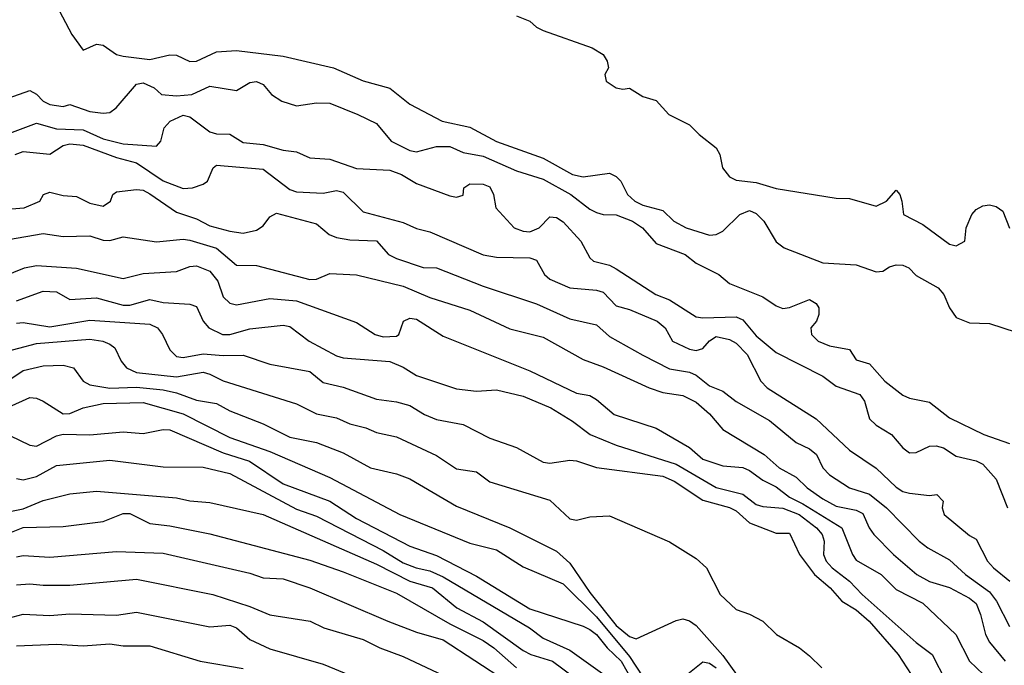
# Model space of a CAD drawing. Header units: metres. Extents: x -46681 to -43747, y -240911 to -237677.
# Tile 26 of 256: x -46200 to -46126, y -240745 to -240697. Entities that reach past the tile are written whole.
import ezdxf

# ---------------------------------------------------------------- set-up
doc = ezdxf.new("R2010")
doc.units = ezdxf.units.M
doc.layers.add('CONTOUR_INDEX', color=1, linetype='Continuous')
doc.layers.add('CONTOUR_INTER', color=3, linetype='Continuous')

msp = doc.modelspace()

# ---------------------------------------------------------------- linework, layer by layer
at = {"layer": 'CONTOUR_INDEX'}
for points, elevation in [([(-46201.095, -240705.411), (-46199.095, -240704.668), (-46197.595, -240705.105), (-46195.595, -240705.168), (-46194.095, -240705.85), (-46192.595, -240706.215), (-46190.095, -240706.392), (-46189.768, -240706.02), (-46189.533, -240705.02), (-46189.073, -240704.52), (-46188.095, -240704.083), (-46187.595, -240704.2), (-46186.095, -240705.315), (-46185.595, -240705.47), (-46184.595, -240705.491), (-46183.595, -240706.118), (-46182.095, -240706.271), (-46180.595, -240706.692), (-46179.595, -240706.827), (-46178.595, -240707.28), (-46177.095, -240707.383), (-46175.095, -240708.082), (-46172.595, -240708.196), (-46171.703, -240708.52), (-46170.595, -240709.198), (-46168.095, -240710.112), (-46167.595, -240710.213), (-46167.095, -240710.074), (-46167.04, -240709.52), (-46166.595, -240709.232), (-46165.595, -240709.242), (-46165.095, -240709.454), (-46164.819, -240710.02), (-46164.641, -240711.02), (-46163.266, -240712.52), (-46162.595, -240712.781), (-46162.095, -240712.823), (-46161.373, -240712.52), (-46160.595, -240711.694), (-46160.095, -240711.748), (-46159.595, -240712.058), (-46158.259, -240713.52), (-46157.595, -240714.758), (-46157.313, -240715.02), (-46156.095, -240715.327), (-46155.595, -240715.585), (-46152.627, -240717.52), (-46151.595, -240717.921), (-46149.595, -240719.19), (-46149.095, -240719.278), (-46146.595, -240719.206), (-46146.095, -240719.417), (-46145.095, -240720.626), (-46143.595, -240721.878), (-46140.095, -240723.655), (-46139.095, -240724.394), (-46137.327, -240725.02), (-46136.974, -240725.52), (-46136.595, -240726.839), (-46136.095, -240727.307), (-46134.947, -240728.02), (-46134.095, -240729.026), (-46133.595, -240729.398), (-46133.095, -240729.377), (-46132.095, -240728.9), (-46131.595, -240728.88), (-46131.04, -240729.02), (-46130.095, -240729.635), (-46128.595, -240730.003), (-46128.095, -240730.252), (-46127.095, -240731.361), (-46126.248, -240733.52)], 115), ([(-46200.595, -240718.002), (-46198.595, -240717.282), (-46197.595, -240717.31), (-46196.595, -240717.894), (-46194.595, -240717.759), (-46192.595, -240718.313), (-46192.095, -240718.32), (-46190.595, -240717.9), (-46189.595, -240718.129), (-46187.595, -240718.241), (-46187.095, -240718.425), (-46186.607, -240719.52), (-46186.163, -240720.02), (-46185.136, -240720.52), (-46184.595, -240720.516), (-46183.095, -240720.098), (-46180.595, -240719.813), (-46180.095, -240719.918), (-46178.65, -240721.02), (-46176.595, -240722.115), (-46176.095, -240722.266), (-46172.595, -240722.555), (-46171.595, -240722.96), (-46170.595, -240723.582), (-46167.595, -240724.601), (-46166.095, -240724.78), (-46164.595, -240724.663), (-46162.595, -240725.145), (-46160.499, -240726.02), (-46158.877, -240727.02), (-46157.556, -240728.02), (-46155.595, -240728.809), (-46151.095, -240730.251), (-46148.095, -240731.992), (-46146.095, -240732.496), (-46145.095, -240733.264), (-46144.595, -240733.424), (-46143.095, -240733.53), (-46141.877, -240734.02), (-46140.576, -240735.02), (-46140.152, -240735.52), (-46140.005, -240736.02), (-46140.05, -240737.02), (-46139.849, -240737.52), (-46139.406, -240738.02), (-46138.095, -240739.025), (-46137.161, -240740.02), (-46133.095, -240743.619), (-46131.895, -240744.52), (-46130.874, -240746.52)], 120), ([(-46201.095, -240728.094), (-46199.595, -240728.825), (-46199.095, -240728.89), (-46197.595, -240728.129), (-46197.095, -240727.996), (-46195.095, -240728.039), (-46192.595, -240727.808), (-46191.095, -240727.94), (-46189.595, -240727.651), (-46189.095, -240727.669), (-46185.095, -240729.389), (-46183.131, -240730.02), (-46180.595, -240731.707), (-46177.095, -240733.014), (-46175.095, -240734.309), (-46171.095, -240736.381), (-46169.095, -240737.082), (-46166.095, -240738.636), (-46162.095, -240741.089), (-46158.095, -240742.384), (-46157.595, -240742.645), (-46157.095, -240743.014), (-46156.288, -240744.02), (-46155.236, -240745.02), (-46154.388, -240746.52)], 125), ([(-46200.595, -240739.282), (-46199.595, -240739.206), (-46198.595, -240739.325), (-46196.595, -240739.314), (-46191.595, -240738.872), (-46185.86, -240740.02), (-46183.095, -240740.914), (-46181.595, -240741.536), (-46178.573, -240742.02), (-46177.541, -240742.52), (-46174.595, -240743.401), (-46173.33, -240744.02), (-46171.595, -240744.661), (-46165.595, -240747.478)], 130)]:
    msp.add_lwpolyline(points, dxfattribs=dict(at, elevation=elevation))
at = {"layer": 'CONTOUR_INTER'}
for points, elevation in [([(-46198.095, -240694.883), (-46196.452, -240698.02), (-46195.595, -240699.202), (-46194.595, -240698.748), (-46194.095, -240698.824), (-46193.091, -240699.52), (-46192.595, -240699.643), (-46190.595, -240699.889), (-46189.095, -240699.553), (-46188.595, -240699.581), (-46187.595, -240700.056), (-46187.095, -240700.023), (-46185.595, -240699.328), (-46184.095, -240699.221), (-46180.595, -240699.636), (-46176.814, -240700.52), (-46174.595, -240701.49), (-46172.595, -240702.052), (-46171.095, -240703.257), (-46168.668, -240704.52), (-46166.595, -240704.961), (-46164.595, -240706.037), (-46161.095, -240707.294), (-46158.892, -240708.52), (-46158.095, -240708.693), (-46156.095, -240708.426), (-46155.595, -240708.66), (-46155.249, -240709.02), (-46154.747, -240710.02), (-46154.205, -240710.52), (-46153.595, -240710.818), (-46152.095, -240711.22), (-46151.291, -240712.02), (-46150.345, -240712.52), (-46148.595, -240713.077), (-46148.095, -240713.027), (-46147.595, -240712.762), (-46146.324, -240711.52), (-46145.595, -240711.217), (-46145.095, -240711.441), (-46144.533, -240712.02), (-46143.595, -240713.571), (-46143, -240714.02), (-46140.095, -240715.154), (-46137.595, -240715.299), (-46136.095, -240715.819), (-46135.595, -240715.76), (-46135.095, -240715.445), (-46134.595, -240715.307), (-46134.095, -240715.309), (-46133.658, -240715.52), (-46133.095, -240716.088), (-46131.438, -240717.02), (-46131.031, -240717.52), (-46130.595, -240718.519), (-46130.095, -240719.254), (-46129.095, -240719.634), (-46127.595, -240719.696), (-46125.595, -240720.342)], 113), ([(-46163.095, -240696.632), (-46162.08, -240697.02), (-46161.595, -240697.471), (-46161.095, -240697.73), (-46157.419, -240699.02), (-46156.595, -240699.532), (-46156.286, -240700.02), (-46156.178, -240700.52), (-46156.446, -240701.02), (-46156.357, -240701.52), (-46155.614, -240702.02), (-46155.095, -240702.114), (-46154.595, -240702.044), (-46153.595, -240702.661), (-46152.595, -240702.97), (-46151.646, -240704.02), (-46150.095, -240704.796), (-46149.389, -240705.52), (-46148.106, -240706.52), (-46147.82, -240707.02), (-46147.622, -240708.02), (-46147.095, -240708.691), (-46146.595, -240708.947), (-46145.095, -240709.131), (-46143.595, -240709.58), (-46139.095, -240710.295), (-46138.095, -240710.313), (-46136.095, -240710.889), (-46135.317, -240710.52), (-46134.595, -240709.702), (-46134.325, -240710.02), (-46134.163, -240710.52), (-46134.051, -240711.52), (-46132.595, -240712.264), (-46130.595, -240713.749), (-46130.095, -240713.875), (-46129.456, -240713.52), (-46129.357, -240712.52), (-46128.922, -240711.52), (-46128.595, -240711.15), (-46128.095, -240710.867), (-46127.595, -240710.796), (-46127.095, -240710.909), (-46126.595, -240711.276), (-46126.095, -240712.557)], 112), ([(-46202.095, -240703.098), (-46199.595, -240702.23), (-46199.095, -240702.49), (-46198.595, -240703.03), (-46198.095, -240703.281), (-46197.095, -240703.428), (-46196.595, -240703.265), (-46195.095, -240703.797), (-46194.095, -240703.932), (-46193.595, -240703.878), (-46193.127, -240703.52), (-46191.595, -240701.743), (-46191.095, -240701.654), (-46190.273, -240702.02), (-46189.728, -240702.52), (-46188.595, -240702.622), (-46187.452, -240702.52), (-46186.095, -240701.894), (-46184.095, -240702.22), (-46183.095, -240701.622), (-46182.595, -240701.539), (-46182.095, -240701.767), (-46181.476, -240702.52), (-46180.69, -240703.02), (-46179.595, -240703.366), (-46178.095, -240703.159), (-46177.095, -240703.181), (-46174.98, -240704.02), (-46173.595, -240704.703), (-46172.48, -240706.02), (-46171.095, -240706.721), (-46170.595, -240706.811), (-46169.095, -240706.421), (-46168.095, -240706.43), (-46167.095, -240706.865), (-46165.595, -240707.137), (-46163.095, -240708.245), (-46161.095, -240708.861), (-46159.001, -240710.02), (-46157.595, -240711.117), (-46157.095, -240711.37), (-46156.595, -240711.522), (-46155.595, -240711.549), (-46154.38, -240712.02), (-46153.635, -240712.52), (-46152.595, -240713.692), (-46150.441, -240714.52), (-46149.595, -240715.166), (-46147.912, -240716.02), (-46147.095, -240716.7), (-46144.595, -240717.683), (-46143.595, -240718.372), (-46143.095, -240718.576), (-46142.595, -240718.495), (-46141.095, -240717.903), (-46140.595, -240718.189), (-46140.409, -240718.52), (-46140.393, -240719.02), (-46140.569, -240719.52), (-46141.007, -240720.02), (-46140.963, -240720.52), (-46140.451, -240721.02), (-46139.595, -240721.369), (-46138.095, -240721.636), (-46137.595, -240722.415), (-46136.595, -240722.715), (-46135.45, -240724.02), (-46134.095, -240725.064), (-46133.595, -240725.287), (-46132.095, -240725.582), (-46130.595, -240726.774), (-46128.022, -240728.02), (-46126.095, -240728.701)], 114), ([(-46200.703, -240707.02), (-46200.095, -240706.793), (-46198.095, -240706.99), (-46197.095, -240706.353), (-46196.595, -240706.229), (-46195.595, -240706.311), (-46193.095, -240707.238), (-46191.595, -240707.642), (-46189.595, -240708.995), (-46188.095, -240709.559), (-46187.404, -240709.52), (-46186.595, -240709.251), (-46186.272, -240709.02), (-46185.852, -240708.02), (-46185.595, -240707.827), (-46182.095, -240708.123), (-46180.095, -240709.656), (-46179.595, -240709.831), (-46177.595, -240709.918), (-46176.595, -240709.72), (-46176.095, -240709.848), (-46174.595, -240711.311), (-46171.595, -240712.122), (-46170.595, -240712.571), (-46169.595, -240712.819), (-46165.595, -240714.545), (-46164.595, -240714.722), (-46162.095, -240714.768), (-46161.595, -240714.935), (-46160.974, -240716.02), (-46160.595, -240716.375), (-46159.095, -240717.032), (-46157.095, -240717.193), (-46156.595, -240717.349), (-46155.595, -240718.367), (-46154.595, -240718.652), (-46152.539, -240719.52), (-46151.935, -240720.02), (-46151.383, -240721.02), (-46150.095, -240721.631), (-46149.595, -240721.73), (-46149.095, -240721.577), (-46148.595, -240720.993), (-46148.095, -240720.658), (-46147.095, -240720.883), (-46146.595, -240721.171), (-46145.781, -240722.02), (-46144.741, -240724.02), (-46144.272, -240724.52), (-46140.595, -240726.845), (-46138.095, -240729.19), (-46136.095, -240730.533), (-46134.595, -240731.963), (-46134.095, -240732.286), (-46133.595, -240732.406), (-46132.095, -240732.6), (-46131.557, -240732.52), (-46131.062, -240733.02), (-46131.146, -240733.52), (-46130.996, -240734.02), (-46129.095, -240735.603), (-46128.595, -240735.871), (-46127.738, -240737.52), (-46127.303, -240738.02), (-46126.063, -240739.02)], 116), ([(-46201.595, -240711.149), (-46200.033, -240711.02), (-46198.845, -240710.52), (-46198.583, -240710.02), (-46198.095, -240709.85), (-46197.095, -240710.107), (-46196.095, -240710.171), (-46195.095, -240710.662), (-46194.095, -240710.885), (-46193.557, -240710.52), (-46193.374, -240710.02), (-46193.095, -240709.814), (-46191.595, -240709.634), (-46191.095, -240709.697), (-46190.595, -240709.968), (-46188.595, -240711.339), (-46187.095, -240711.847), (-46186.095, -240712.363), (-46184.595, -240712.781), (-46183.595, -240712.921), (-46182.595, -240712.698), (-46182.095, -240712.363), (-46181.595, -240711.705), (-46181.095, -240711.43), (-46178.095, -240712.213), (-46177.136, -240713.02), (-46176.595, -240713.249), (-46175.595, -240713.431), (-46173.595, -240713.485), (-46172.701, -240714.52), (-46172.095, -240714.812), (-46170.095, -240715.484), (-46169.095, -240715.526), (-46165.595, -240716.904), (-46161.595, -240718.213), (-46159.095, -240719.348), (-46157.095, -240719.784), (-46156.095, -240720.677), (-46153.595, -240722.079), (-46151.595, -240723.083), (-46150.095, -240723.345), (-46149.595, -240723.567), (-46148.595, -240724.358), (-46147.595, -240724.766), (-46146.595, -240725.548), (-46144.095, -240726.967), (-46142.095, -240728.616), (-46141.095, -240729.087), (-46140.572, -240729.52), (-46140.095, -240730.516), (-46139.595, -240731.041), (-46138.095, -240732.014), (-46136.595, -240732.498), (-46135.321, -240733.52), (-46132.877, -240736.02), (-46132.212, -240736.52), (-46130.595, -240737.411), (-46129.391, -240738.52), (-46127.595, -240739.81), (-46127.076, -240740.52), (-46126.095, -240742.404)], 117), ([(-46203.095, -240713.724), (-46198.595, -240712.935), (-46197.095, -240713.172), (-46195.095, -240713.121), (-46194.095, -240713.451), (-46193.595, -240713.477), (-46192.595, -240713.204), (-46190.095, -240713.576), (-46188.095, -240713.358), (-46187.595, -240713.44), (-46185.595, -240714.037), (-46184.095, -240715.324), (-46182.595, -240715.337), (-46178.595, -240716.397), (-46178.095, -240716.372), (-46177.095, -240715.948), (-46175.095, -240716.04), (-46171.595, -240716.891), (-46169.595, -240717.755), (-46166.595, -240718.7), (-46163.595, -240720.084), (-46161.095, -240720.725), (-46158.095, -240722.397), (-46156.595, -240722.94), (-46153.119, -240724.52), (-46152.095, -240724.872), (-46150.595, -240725.09), (-46149.595, -240725.593), (-46148.595, -240726.46), (-46147.595, -240727.646), (-46144.494, -240729.52), (-46143.368, -240730.52), (-46142.095, -240731.222), (-46141.286, -240732.02), (-46140.095, -240732.846), (-46139.095, -240733.4), (-46137.595, -240733.692), (-46137.095, -240733.95), (-46136.635, -240735.02), (-46136.27, -240735.52), (-46134.786, -240737.02), (-46133.052, -240738.52), (-46132.095, -240739.041), (-46130.595, -240739.481), (-46129.095, -240740.284), (-46128.595, -240740.696), (-46128.259, -240741.52), (-46127.887, -240743.02), (-46127.595, -240743.579), (-46126.41, -240745.02)], 118), ([(-46201.595, -240716.158), (-46200.002, -240715.52), (-46199.095, -240715.338), (-46196.095, -240715.535), (-46192.595, -240716.317), (-46191.095, -240715.957), (-46188.595, -240715.804), (-46187.595, -240715.408), (-46187.095, -240715.363), (-46186.095, -240715.762), (-46185.493, -240716.52), (-46185.095, -240717.685), (-46184.595, -240718.165), (-46184.095, -240718.287), (-46181.595, -240717.82), (-46179.595, -240717.984), (-46175.095, -240719.624), (-46173.698, -240720.52), (-46173.095, -240720.697), (-46172.095, -240720.633), (-46171.926, -240720.52), (-46171.569, -240719.52), (-46171.095, -240719.293), (-46170.595, -240719.376), (-46168.595, -240720.635), (-46162.095, -240723.233), (-46158.595, -240724.925), (-46157.595, -240725.1), (-46157.095, -240725.382), (-46155.769, -240726.52), (-46152.595, -240727.543), (-46150.095, -240728.996), (-46149.095, -240729.868), (-46147.595, -240730.379), (-46146.095, -240730.491), (-46145.595, -240730.726), (-46144.595, -240731.434), (-46143.595, -240731.949), (-46142.595, -240732.709), (-46141.595, -240733.206), (-46138.679, -240735.02), (-46137.877, -240737.02), (-46137.595, -240737.433), (-46135.732, -240738.52), (-46134.595, -240739.629), (-46132.595, -240740.661), (-46130.128, -240743.02), (-46129.095, -240745.003), (-46128.056, -240746.02)], 119), ([(-46200.595, -240719.667), (-46200.095, -240719.627), (-46198.095, -240719.933), (-46195.095, -240719.452), (-46190.595, -240719.755), (-46190.032, -240720.02), (-46189.644, -240720.52), (-46189.095, -240721.671), (-46188.595, -240722.159), (-46188.095, -240722.232), (-46186.595, -240721.972), (-46185.095, -240722.104), (-46183.595, -240722.059), (-46181.595, -240722.756), (-46178.595, -240723.293), (-46177.595, -240724.115), (-46176.095, -240724.475), (-46173.595, -240725.37), (-46172.095, -240725.573), (-46171.095, -240725.848), (-46170, -240726.52), (-46169.095, -240726.901), (-46167.095, -240727.259), (-46165.095, -240728.302), (-46163.095, -240728.981), (-46161.095, -240730.085), (-46160.595, -240730.176), (-46159.095, -240729.947), (-46158.595, -240729.993), (-46157.095, -240730.481), (-46152.095, -240731.139), (-46151.262, -240731.52), (-46149.095, -240732.93), (-46147.095, -240733.482), (-46146.595, -240733.739), (-46145.595, -240734.639), (-46143.595, -240735.423), (-46142.595, -240735.422), (-46141.841, -240737.02), (-46140.725, -240738.52), (-46139.554, -240739.52), (-46138.667, -240740.52), (-46137.595, -240741.169), (-46136.63, -240742.02), (-46134.439, -240744.52), (-46133.47, -240746.02)], 121), ([(-46203.095, -240722.253), (-46199.095, -240721.186), (-46195.095, -240720.864), (-46194.135, -240721.02), (-46193.595, -240721.25), (-46193.219, -240721.52), (-46192.752, -240722.52), (-46192.359, -240723.02), (-46191.595, -240723.372), (-46188.595, -240723.699), (-46186.595, -240723.346), (-46186.095, -240723.497), (-46185.095, -240723.999), (-46179.595, -240725.73), (-46178.095, -240726.48), (-46176.595, -240726.763), (-46175.595, -240727.217), (-46174.389, -240727.52), (-46173.595, -240727.862), (-46172.095, -240728.199), (-46169.095, -240729.587), (-46167.595, -240730.586), (-46166.095, -240730.829), (-46165.095, -240731.573), (-46160.595, -240732.93), (-46159.095, -240734.341), (-46158.595, -240734.44), (-46157.595, -240734.181), (-46156.095, -240734.111), (-46151.595, -240736.06), (-46149.595, -240737.32), (-46148.819, -240738.02), (-46147.793, -240740.02), (-46146.595, -240741.136), (-46145.595, -240741.481), (-46144.61, -240742.02), (-46143.568, -240743.02), (-46141.85, -240744.02), (-46141.095, -240744.625), (-46140.172, -240745.52)], 122), ([(-46202.095, -240724.54), (-46200.095, -240723.213), (-46198.595, -240722.874), (-46197.095, -240722.825), (-46196.314, -240723.02), (-46195.591, -240724.02), (-46195.095, -240724.295), (-46193.595, -240724.538), (-46191.595, -240724.471), (-46189.595, -240724.668), (-46188.595, -240724.889), (-46187.095, -240725.432), (-46185.595, -240725.682), (-46184.595, -240726.247), (-46182.095, -240727.225), (-46180.095, -240728.225), (-46178.095, -240728.614), (-46176.095, -240729.38), (-46174.044, -240730.52), (-46172.095, -240730.964), (-46171.095, -240731.346), (-46167.595, -240733.404), (-46163.595, -240735.018), (-46160.095, -240736.758), (-46159.095, -240737.675), (-46157.595, -240739.858), (-46155.595, -240742.333), (-46154.595, -240743.172), (-46154.095, -240743.339), (-46151.095, -240741.977), (-46150.595, -240741.851), (-46150.095, -240741.984), (-46149.595, -240742.347), (-46147.595, -240744.58), (-46146.586, -240746.02)], 123), ([(-46203.095, -240726.816), (-46199.595, -240725.231), (-46199.095, -240725.286), (-46198.595, -240725.52), (-46197.095, -240726.475), (-46196.595, -240726.453), (-46195.595, -240726.025), (-46194.095, -240725.685), (-46191.095, -240725.62), (-46188.095, -240726.474), (-46184.595, -240728.251), (-46181.595, -240729.293), (-46177.095, -240731.239), (-46171.83, -240734.02), (-46166.595, -240736.161), (-46164.595, -240736.664), (-46162.595, -240737.947), (-46159.595, -240739.226), (-46157.095, -240741.697), (-46154.595, -240744.673), (-46153.595, -240746.181)], 124), ([(-46200.595, -240731.326), (-46200.095, -240731.427), (-46199.095, -240731.175), (-46197.595, -240730.352), (-46193.595, -240729.936), (-46189.595, -240730.433), (-46186.595, -240730.478), (-46184.595, -240730.942), (-46179.595, -240733.626), (-46178.095, -240734.132), (-46173.095, -240736.72), (-46171.595, -240737.634), (-46170.615, -240738.02), (-46169.595, -240738.249), (-46168.595, -240738.691), (-46162.11, -240742.52), (-46161.095, -240743.302), (-46159.095, -240744.192), (-46156.095, -240746.312)], 126), ([(-46201.095, -240733.785), (-46200.095, -240733.593), (-46198.595, -240732.959), (-46196.595, -240732.477), (-46194.595, -240732.278), (-46188.595, -240732.771), (-46187.595, -240732.997), (-46186.095, -240733.119), (-46182.095, -240734.012), (-46173.595, -240737.751), (-46171.095, -240739.009), (-46169.385, -240739.52), (-46167.565, -240741.02), (-46165.595, -240742.063), (-46162.595, -240744.211), (-46162.011, -240744.52), (-46160.378, -240745.02), (-46157.095, -240747.467)], 127), ([(-46201.095, -240735.401), (-46200.095, -240734.998), (-46197.095, -240734.919), (-46194.095, -240734.536), (-46192.595, -240733.944), (-46192.095, -240733.941), (-46190.595, -240734.682), (-46189.095, -240734.857), (-46186.095, -240735.474), (-46178.595, -240737.45), (-46176.095, -240738.326), (-46172.095, -240739.924), (-46168.095, -240742.226), (-46165.595, -240743.474), (-46164.797, -240744.02), (-46163.095, -240745.509)], 128), ([(-46200.595, -240737.193), (-46200.095, -240737.092), (-46198.095, -240737.215), (-46193.095, -240736.799), (-46189.595, -240736.91), (-46183.095, -240738.418), (-46182.095, -240738.76), (-46180.595, -240738.846), (-46178.595, -240739.504), (-46172.745, -240742.02), (-46170.595, -240742.831), (-46168.595, -240743.411), (-46163.831, -240746.52)], 129), ([(-46201.595, -240741.891), (-46200.095, -240741.479), (-46198.095, -240741.596), (-46196.595, -240741.477), (-46193.095, -240741.553), (-46191.595, -240741.335), (-46186.095, -240742.437), (-46184.595, -240742.326), (-46184.095, -240742.523), (-46183.095, -240743.391), (-46181.595, -240744.082), (-46177.595, -240745.239), (-46175.595, -240746.059)], 131), ([(-46200.595, -240743.857), (-46197.595, -240743.729), (-46195.595, -240743.863), (-46193.595, -240743.708), (-46192.595, -240743.856), (-46190.595, -240743.875), (-46186.83, -240745.02), (-46183.595, -240745.57)], 132), ([(-46150.595, -240746.264), (-46149.095, -240745.077), (-46148.595, -240745.154), (-46148.095, -240745.503)], 124)]:
    msp.add_lwpolyline(points, dxfattribs=dict(at, elevation=elevation))

doc.saveas('drawing.dxf')
